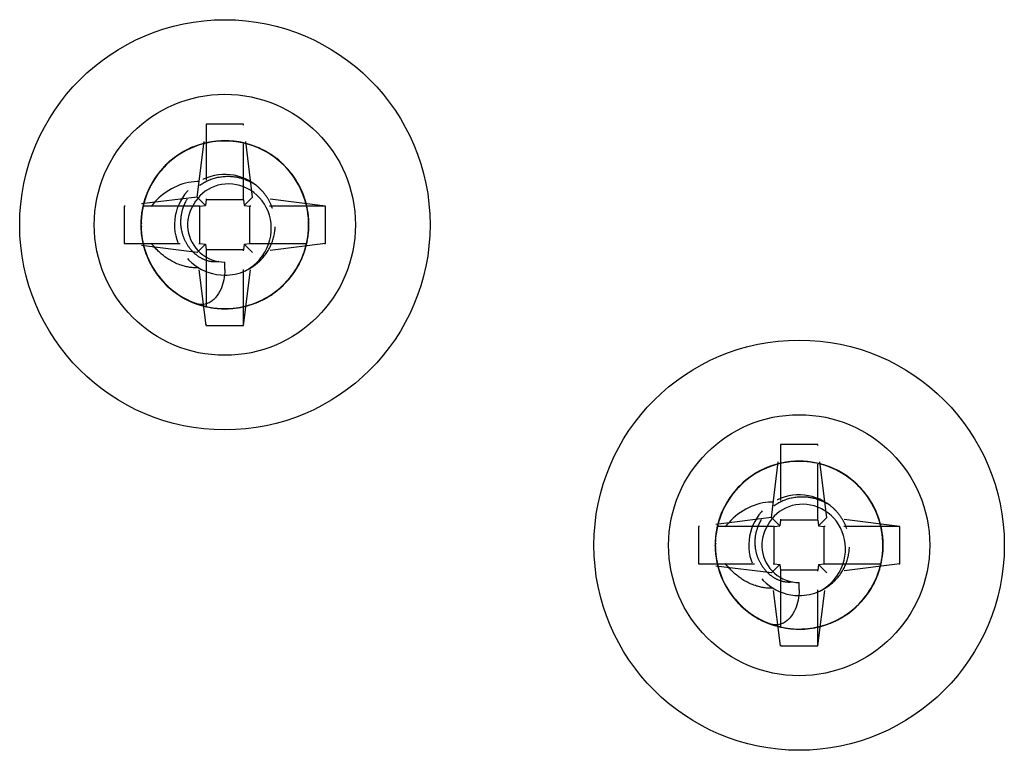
# Model space of a CAD drawing. Header units: millimetres. Extents: x -168 to 186, y -31 to 142.
# Tile 4 of 52: x -168 to -141, y 100 to 120. Entities that reach past the tile are written whole.
import ezdxf

# ---------------------------------------------------------------- set-up
doc = ezdxf.new("R2010")
doc.units = ezdxf.units.MM
doc.header["$LTSCALE"] = 10
doc.linetypes.add('ALLCAD_Strich', pattern=[0.2, 0.15, -0.05])
doc.layers.add('BESCH_KONT_sich_schn_ansi_2d', color=40, linetype='Continuous')

msp = doc.modelspace()

# ---------------------------------------------------------------- linework, layer by layer
at = {"layer": 'BESCH_KONT_sich_schn_ansi_2d', "linetype": 'ALLCAD_Strich', "extrusion": (0, 1, 2.22045e-16)}
for p, q in [((-162.782, 115.083), (-162.538, 117.039)), ((-161.538, 117.039), (-162.538, 117.039)), ((-162.538, 117.039), (-162.538, 115.008)), ((-161.294, 115.083), (-161.538, 117.039)), ((-161.538, 115.008), (-161.538, 117.039)), ((-162.782, 115.083), (-164.738, 114.839)), ((-162.557, 114.858), (-162.782, 115.083)), ((-161.294, 115.083), (-161.519, 114.858)), ((-159.338, 114.839), (-161.294, 115.083)), ((-162.707, 114.839), (-164.738, 114.839)), ((-164.738, 114.839), (-164.738, 113.839)), ((-162.707, 114.839), (-162.557, 114.858)), ((-162.707, 113.839), (-162.707, 114.839)), ((-162.538, 115.008), (-162.557, 114.858)), ((-161.538, 115.008), (-162.538, 115.008)), ((-161.538, 115.008), (-161.519, 114.858)), ((-161.519, 114.858), (-161.369, 114.839)), ((-159.338, 114.839), (-161.369, 114.839)), ((-161.369, 113.839), (-161.369, 114.839)), ((-159.338, 113.839), (-159.338, 114.839)), ((-162.782, 113.595), (-164.738, 113.839)), ((-164.738, 113.839), (-162.707, 113.839)), ((-162.782, 113.595), (-162.557, 113.82)), ((-162.707, 113.839), (-162.557, 113.82)), ((-162.557, 113.82), (-162.538, 113.67)), ((-161.519, 113.82), (-161.538, 113.67)), ((-161.519, 113.82), (-161.369, 113.839)), ((-161.519, 113.82), (-161.294, 113.595)), ((-161.369, 113.839), (-159.338, 113.839)), ((-159.338, 113.839), (-161.294, 113.595)), ((-162.538, 111.639), (-162.782, 113.595)), ((-161.538, 113.67), (-162.538, 113.67)), ((-162.538, 113.67), (-162.538, 111.639)), ((-161.538, 111.639), (-161.538, 113.67)), ((-161.538, 111.639), (-161.294, 113.595)), ((-162.538, 111.639), (-161.538, 111.639)), ((-147.388, 106.492), (-147.144, 108.448)), ((-146.144, 108.448), (-147.144, 108.448)), ((-147.144, 108.448), (-147.144, 106.417)), ((-145.9, 106.492), (-146.144, 108.448)), ((-146.144, 106.417), (-146.144, 108.448)), ((-147.388, 106.492), (-149.344, 106.248)), ((-147.163, 106.267), (-147.388, 106.492)), ((-147.144, 106.417), (-147.163, 106.267)), ((-146.144, 106.417), (-147.144, 106.417)), ((-146.144, 106.417), (-146.125, 106.267)), ((-145.9, 106.492), (-146.125, 106.267)), ((-143.944, 106.248), (-145.9, 106.492)), ((-147.313, 106.248), (-149.344, 106.248)), ((-149.344, 106.248), (-149.344, 105.248)), ((-147.313, 106.248), (-147.163, 106.267)), ((-147.313, 105.248), (-147.313, 106.248)), ((-146.125, 106.267), (-145.975, 106.248)), ((-143.944, 106.248), (-145.975, 106.248)), ((-145.975, 105.248), (-145.975, 106.248)), ((-143.944, 105.248), (-143.944, 106.248)), ((-147.388, 105.004), (-149.344, 105.248)), ((-149.344, 105.248), (-147.313, 105.248)), ((-147.388, 105.004), (-147.163, 105.229)), ((-147.313, 105.248), (-147.163, 105.229)), ((-147.163, 105.229), (-147.144, 105.079)), ((-146.144, 105.079), (-147.144, 105.079)), ((-147.144, 105.079), (-147.144, 103.048)), ((-146.125, 105.229), (-146.144, 105.079)), ((-146.144, 103.048), (-146.144, 105.079)), ((-146.125, 105.229), (-145.975, 105.248)), ((-146.125, 105.229), (-145.9, 105.004)), ((-145.975, 105.248), (-143.944, 105.248)), ((-143.944, 105.248), (-145.9, 105.004)), ((-147.144, 103.048), (-147.388, 105.004)), ((-146.144, 103.048), (-145.9, 105.004)), ((-147.144, 103.048), (-146.144, 103.048))]:
    msp.add_line(p, q, dxfattribs=at)
at = {"layer": 'BESCH_KONT_sich_schn_ansi_2d', "linetype": 'Continuous', "extrusion": (0, 1, 2.22045e-16)}
for p, q in [((-162.038, 113.143), (-162.038, 113.339)), ((-146.644, 104.552), (-146.644, 104.748))]:
    msp.add_line(p, q, dxfattribs=at)
at = {"layer": 'BESCH_KONT_sich_schn_ansi_2d', "linetype": 'Continuous'}
for centre, radius in [((-162.038, 114.339), 5.5), ((-162.038, 114.339), 3.5), ((-146.644, 105.748), 5.5), ((-146.644, 105.748), 3.5)]:
    msp.add_circle(centre, radius, dxfattribs=at)
at = {"layer": 'BESCH_KONT_sich_schn_ansi_2d', "linetype": 'ALLCAD_Strich'}
for centre in [(-162.038, 114.339), (-146.644, 105.748)]:
    msp.add_arc(centre, 1.35, 52.1102, 269.676, dxfattribs=at)
at = {"layer": 'BESCH_KONT_sich_schn_ansi_2d', "linetype": 'Continuous'}
for centre, radius, start, end in [((-162.038, 114.339), 1, 146.3359, 146.3375), ((-162.038, 114.339), 1.35, 269.676, 294.1195), ((-162.038, 114.339), 1.35, 294.1462, 294.1476), ((-146.644, 105.748), 1, 146.3359, 146.3375), ((-146.644, 105.748), 1.35, 269.676, 294.1195), ((-146.644, 105.748), 1.35, 294.1462, 294.1476)]:
    msp.add_arc(centre, radius, start, end, dxfattribs=at)
for points, knots in [([(-163.313, 112.485), (-163.208, 112.411), (-162.941, 112.257), (-162.126, 111.999), (-160.805, 112.215), (-159.711, 113.56), (-159.774, 115.284), (-160.958, 116.543), (-162.679, 116.707), (-164.081, 115.698), (-164.47, 114.015), (-163.79, 112.748), (-163.085, 112.331), (-162.835, 112.236)], [35.5257, 35.5257, 35.5257, 35.5257, 35.695992, 35.935875, 36.655525, 37.375175, 38.094824, 38.814474, 39.534124, 40.253774, 40.973423, 41.693073, 42.04927, 42.04927, 42.04927, 42.04927]), ([(-162.903, 116.419), (-162.941, 116.403), (-163.083, 116.34), (-163.217, 116.262), (-163.31, 116.197)], [14.5312085, 14.5312085, 14.5312085, 14.5312085, 14.5862653, 14.7381025, 14.7381025, 14.7381025, 14.7381025]), ([(-162.542, 116.533), (-162.638, 116.511), (-162.876, 116.442), (-163.098, 116.331), (-163.225, 116.252)], [26.9291902, 26.9291902, 26.9291902, 26.9291902, 27.0601946, 27.2592477, 27.2592477, 27.2592477, 27.2592477]), ([(-161.654, 116.558), (-161.724, 116.571), (-161.971, 116.603), (-162.221, 116.591), (-162.396, 116.561)], [20.2487611, 20.2487611, 20.2487611, 20.2487611, 20.3434634, 20.5813027, 20.5813027, 20.5813027, 20.5813027]), ([(-161.311, 116.469), (-161.424, 116.508), (-161.715, 116.585), (-162.026, 116.598), (-162.214, 116.582), (-162.223, 116.581)], [32.6573003, 32.6573003, 32.6573003, 32.6573003, 32.8173927, 33.057276, 33.0694064, 33.0694064, 33.0694064, 33.0694064]), ([(-160.867, 116.264), (-160.89, 116.278), (-161.039, 116.365), (-161.197, 116.433), (-161.335, 116.477)], [13.5899487, 13.5899487, 13.5899487, 13.5899487, 13.6267323, 13.8203891, 13.8203891, 13.8203891, 13.8203891]), ([(-160.345, 115.821), (-160.468, 115.963), (-160.713, 116.186), (-161.001, 116.344), (-161.131, 116.399)], [25.8507029, 25.8507029, 25.8507029, 25.8507029, 26.1006615, 26.2896256, 26.2896256, 26.2896256, 26.2896256]), ([(-163.075, 116.335), (-163.283, 116.229), (-163.574, 116.019), (-163.801, 115.745), (-163.871, 115.646)], [33.465274, 33.465274, 33.465274, 33.465274, 33.7769257, 33.9392698, 33.9392698, 33.9392698, 33.9392698]), ([(-160.064, 115.426), (-160.075, 115.446), (-160.169, 115.611), (-160.285, 115.762), (-160.4, 115.882)], [19.3528524, 19.3528524, 19.3528524, 19.3528524, 19.3839304, 19.605993, 19.605993, 19.605993, 19.605993]), ([(-163.888, 115.624), (-163.893, 115.617), (-163.961, 115.517), (-164.022, 115.411), (-164.07, 115.308)], [8.818235, 8.818235, 8.818235, 8.818235, 8.8290672, 8.9801361, 8.9801361, 8.9801361, 8.9801361]), ([(-163.717, 115.841), (-163.738, 115.818), (-163.843, 115.696), (-163.933, 115.562), (-163.996, 115.449)], [21.2613214, 21.2613214, 21.2613214, 21.2613214, 21.3029964, 21.4759355, 21.4759355, 21.4759355, 21.4759355]), ([(-159.842, 114.83), (-159.877, 114.994), (-160.003, 115.371), (-160.231, 115.7), (-160.388, 115.867)], [31.6345191, 31.6345191, 31.6345191, 31.6345191, 31.8578597, 32.1633742, 32.1633742, 32.1633742, 32.1633742]), ([(-164.015, 115.414), (-164.104, 115.254), (-164.231, 114.94), (-164.279, 114.606), (-164.285, 114.452)], [27.7757527, 27.7757527, 27.7757527, 27.7757527, 28.0197276, 28.224663, 28.224663, 28.224663, 28.224663]), ([(-161.486, 113.107), (-161.444, 113.13), (-161.403, 113.154), (-161.364, 113.181), (-161.105, 113.357), (-160.91, 113.63), (-160.832, 113.934), (-160.758, 114.224), (-160.791, 114.539), (-160.927, 114.803), (-161.056, 115.054), (-161.278, 115.257), (-161.538, 115.359), (-161.786, 115.456), (-162.07, 115.461), (-162.317, 115.37), (-162.55, 115.284), (-162.753, 115.112), (-162.87, 114.893)], [0.0000032, 0.0000032, 0.0000032, 0.0000032, 0.0147714, 0.0147714, 0.0147714, 0.1127715, 0.1127715, 0.1127715, 0.2061681, 0.2061681, 0.2061681, 0.2949299, 0.2949299, 0.2949299, 0.3790925, 0.3790925, 0.3790925, 0.4585143, 0.4585143, 0.4585143, 0.4585143]), ([(-164.232, 114.852), (-164.244, 114.803), (-164.279, 114.628), (-164.291, 114.449), (-164.289, 114.321)], [15.4781193, 15.4781193, 15.4781193, 15.4781193, 15.5457983, 15.7165487, 15.7165487, 15.7165487, 15.7165487]), ([(-162.87, 114.893), (-163.003, 114.694), (-163.061, 114.444), (-163.029, 114.207), (-162.998, 113.969), (-162.876, 113.744), (-162.696, 113.586), (-162.516, 113.429), (-162.277, 113.339), (-162.038, 113.339)], [40.253192, 40.253192, 40.253192, 40.253192, 40.973423, 40.973423, 40.973423, 41.693073, 41.693073, 41.693073, 42.411501, 42.411501, 42.411501, 42.411501]), ([(-159.873, 113.729), (-159.814, 113.934), (-159.758, 114.314), (-159.808, 114.694), (-159.848, 114.858)], [24.8576202, 24.8576202, 24.8576202, 24.8576202, 25.1411285, 25.3661911, 25.3661911, 25.3661911, 25.3661911]), ([(-164.288, 114.378), (-164.292, 114.23), (-164.266, 113.867), (-164.146, 113.52), (-164.047, 113.328)], [34.5393219, 34.5393219, 34.5393219, 34.5393219, 34.7364587, 35.0245473, 35.0245473, 35.0245473, 35.0245473]), ([(-164.224, 113.792), (-164.219, 113.773), (-164.173, 113.598), (-164.104, 113.43), (-164.028, 113.288)], [22.2363323, 22.2363323, 22.2363323, 22.2363323, 22.2625295, 22.4779536, 22.4779536, 22.4779536, 22.4779536]), ([(-160.059, 113.261), (-160.033, 113.31), (-159.946, 113.482), (-159.885, 113.666), (-159.853, 113.799)], [18.3502931, 18.3502931, 18.3502931, 18.3502931, 18.4243974, 18.608074, 18.608074, 18.608074, 18.608074]), ([(-160.465, 112.731), (-160.314, 112.876), (-160.11, 113.136), (-159.973, 113.434), (-159.932, 113.544)], [30.6186625, 30.6186625, 30.6186625, 30.6186625, 30.8983267, 31.0557469, 31.0557469, 31.0557469, 31.0557469]), ([(-164.062, 113.357), (-163.98, 113.185), (-163.795, 112.895), (-163.546, 112.659), (-163.426, 112.567)], [28.7249709, 28.7249709, 28.7249709, 28.7249709, 28.9792606, 29.1816055, 29.1816055, 29.1816055, 29.1816055]), ([(-162.038, 113.143), (-162.038, 112.949), (-162.076, 112.77), (-162.141, 112.619), (-162.178, 112.536), (-162.225, 112.456), (-162.285, 112.388), (-162.302, 112.369), (-162.319, 112.352), (-162.338, 112.335), (-162.366, 112.31), (-162.396, 112.287), (-162.428, 112.268), (-162.47, 112.244), (-162.515, 112.225), (-162.562, 112.214), (-162.621, 112.201), (-162.681, 112.199), (-162.742, 112.209), (-162.76, 112.213), (-162.778, 112.217), (-162.796, 112.222), (-162.804, 112.224), (-162.812, 112.227), (-162.819, 112.229), (-162.825, 112.231), (-162.83, 112.233), (-162.836, 112.235)], [-0.1461239, -0.1461239, -0.1461239, -0.1461239, -0.0932819, -0.0932819, -0.0932819, -0.0640244, -0.0640244, -0.0640244, -0.0559627, -0.0559627, -0.0559627, -0.043989, -0.043989, -0.043989, -0.0286849, -0.0286849, -0.0286849, -0.0098729, -0.0098729, -0.0098729, -0.0041715, -0.0041715, -0.0041715, -0.0017551, -0.0017551, -0.0017551, 0, 0, 0, 0]), ([(-163.674, 112.79), (-163.654, 112.768), (-163.529, 112.641), (-163.388, 112.53), (-163.262, 112.45)], [16.4655361, 16.4655361, 16.4655361, 16.4655361, 16.5053313, 16.7044117, 16.7044117, 16.7044117, 16.7044117]), ([(-161.102, 112.292), (-160.971, 112.351), (-160.73, 112.488), (-160.522, 112.67), (-160.429, 112.765)], [23.9902909, 23.9902909, 23.9902909, 23.9902909, 24.1815955, 24.3591186, 24.3591186, 24.3591186, 24.3591186]), ([(-162.874, 112.247), (-162.846, 112.236), (-162.65, 112.161), (-162.435, 112.115), (-162.249, 112.099), (-162.241, 112.098)], [23.1813588, 23.1813588, 23.1813588, 23.1813588, 23.2220625, 23.4619457, 23.4716014, 23.4716014, 23.4716014, 23.4716014]), ([(-162.303, 112.105), (-162.145, 112.085), (-161.805, 112.078), (-161.457, 112.156), (-161.273, 112.223), (-161.259, 112.228)], [29.726731, 29.726731, 29.726731, 29.726731, 29.9387936, 30.1786769, 30.1990534, 30.1990534, 30.1990534, 30.1990534]), ([(-161.683, 112.115), (-161.662, 112.118), (-161.481, 112.149), (-161.305, 112.204), (-161.155, 112.269)], [17.4369076, 17.4369076, 17.4369076, 17.4369076, 17.4648644, 17.682142, 17.682142, 17.682142, 17.682142]), ([(-147.919, 103.894), (-147.814, 103.82), (-147.547, 103.666), (-146.732, 103.408), (-145.411, 103.624), (-144.317, 104.969), (-144.38, 106.693), (-145.564, 107.952), (-147.285, 108.116), (-148.687, 107.107), (-149.076, 105.424), (-148.396, 104.157), (-147.691, 103.74), (-147.441, 103.645)], [35.5257, 35.5257, 35.5257, 35.5257, 35.695992, 35.935875, 36.655525, 37.375175, 38.094824, 38.814474, 39.534124, 40.253774, 40.973423, 41.693073, 42.04927, 42.04927, 42.04927, 42.04927]), ([(-146.26, 107.967), (-146.33, 107.98), (-146.577, 108.012), (-146.827, 108), (-147.002, 107.97)], [20.2487611, 20.2487611, 20.2487611, 20.2487611, 20.3434634, 20.5813027, 20.5813027, 20.5813027, 20.5813027]), ([(-145.917, 107.878), (-146.03, 107.917), (-146.321, 107.994), (-146.632, 108.007), (-146.82, 107.991), (-146.829, 107.99)], [32.6573003, 32.6573003, 32.6573003, 32.6573003, 32.8173927, 33.057276, 33.0694064, 33.0694064, 33.0694064, 33.0694064]), ([(-147.681, 107.744), (-147.889, 107.638), (-148.18, 107.428), (-148.407, 107.154), (-148.477, 107.055)], [33.465274, 33.465274, 33.465274, 33.465274, 33.7769257, 33.9392698, 33.9392698, 33.9392698, 33.9392698]), ([(-147.509, 107.828), (-147.547, 107.812), (-147.689, 107.749), (-147.823, 107.671), (-147.916, 107.606)], [14.5312085, 14.5312085, 14.5312085, 14.5312085, 14.5862653, 14.7381025, 14.7381025, 14.7381025, 14.7381025]), ([(-147.148, 107.942), (-147.244, 107.92), (-147.482, 107.851), (-147.704, 107.74), (-147.831, 107.661)], [26.9291902, 26.9291902, 26.9291902, 26.9291902, 27.0601946, 27.2592477, 27.2592477, 27.2592477, 27.2592477]), ([(-145.473, 107.673), (-145.496, 107.687), (-145.645, 107.774), (-145.803, 107.842), (-145.941, 107.886)], [13.5899487, 13.5899487, 13.5899487, 13.5899487, 13.6267323, 13.8203891, 13.8203891, 13.8203891, 13.8203891]), ([(-144.951, 107.23), (-145.074, 107.372), (-145.319, 107.595), (-145.607, 107.753), (-145.737, 107.808)], [25.8507029, 25.8507029, 25.8507029, 25.8507029, 26.1006615, 26.2896256, 26.2896256, 26.2896256, 26.2896256]), ([(-148.323, 107.25), (-148.344, 107.227), (-148.449, 107.105), (-148.539, 106.971), (-148.602, 106.858)], [21.2613214, 21.2613214, 21.2613214, 21.2613214, 21.3029964, 21.4759355, 21.4759355, 21.4759355, 21.4759355]), ([(-144.67, 106.835), (-144.681, 106.855), (-144.775, 107.02), (-144.891, 107.171), (-145.006, 107.291)], [19.3528524, 19.3528524, 19.3528524, 19.3528524, 19.3839304, 19.605993, 19.605993, 19.605993, 19.605993]), ([(-144.448, 106.239), (-144.483, 106.403), (-144.609, 106.78), (-144.837, 107.109), (-144.994, 107.276)], [31.6345191, 31.6345191, 31.6345191, 31.6345191, 31.8578597, 32.1633742, 32.1633742, 32.1633742, 32.1633742]), ([(-148.494, 107.033), (-148.499, 107.026), (-148.567, 106.926), (-148.628, 106.82), (-148.676, 106.717)], [8.818235, 8.818235, 8.818235, 8.818235, 8.8290672, 8.9801361, 8.9801361, 8.9801361, 8.9801361]), ([(-148.621, 106.823), (-148.71, 106.663), (-148.837, 106.349), (-148.885, 106.015), (-148.891, 105.861)], [27.7757527, 27.7757527, 27.7757527, 27.7757527, 28.0197276, 28.224663, 28.224663, 28.224663, 28.224663]), ([(-146.092, 104.516), (-146.05, 104.539), (-146.009, 104.563), (-145.97, 104.59), (-145.711, 104.766), (-145.516, 105.039), (-145.438, 105.343), (-145.364, 105.633), (-145.397, 105.948), (-145.533, 106.212), (-145.662, 106.463), (-145.884, 106.666), (-146.144, 106.768), (-146.392, 106.865), (-146.676, 106.87), (-146.923, 106.779), (-147.156, 106.693), (-147.359, 106.521), (-147.476, 106.302)], [0.0000032, 0.0000032, 0.0000032, 0.0000032, 0.0147714, 0.0147714, 0.0147714, 0.1127715, 0.1127715, 0.1127715, 0.2061681, 0.2061681, 0.2061681, 0.2949299, 0.2949299, 0.2949299, 0.3790925, 0.3790925, 0.3790925, 0.4585143, 0.4585143, 0.4585143, 0.4585143]), ([(-148.838, 106.261), (-148.85, 106.212), (-148.885, 106.037), (-148.897, 105.858), (-148.895, 105.73)], [15.4781193, 15.4781193, 15.4781193, 15.4781193, 15.5457983, 15.7165487, 15.7165487, 15.7165487, 15.7165487]), ([(-147.476, 106.302), (-147.609, 106.103), (-147.667, 105.853), (-147.635, 105.616), (-147.604, 105.378), (-147.482, 105.153), (-147.302, 104.995), (-147.122, 104.838), (-146.883, 104.748), (-146.644, 104.748)], [40.253192, 40.253192, 40.253192, 40.253192, 40.973423, 40.973423, 40.973423, 41.693073, 41.693073, 41.693073, 42.411501, 42.411501, 42.411501, 42.411501]), ([(-144.479, 105.138), (-144.42, 105.343), (-144.364, 105.723), (-144.414, 106.103), (-144.454, 106.267)], [24.8576202, 24.8576202, 24.8576202, 24.8576202, 25.1411285, 25.3661911, 25.3661911, 25.3661911, 25.3661911]), ([(-148.894, 105.787), (-148.898, 105.639), (-148.872, 105.276), (-148.752, 104.929), (-148.653, 104.737)], [34.5393219, 34.5393219, 34.5393219, 34.5393219, 34.7364587, 35.0245473, 35.0245473, 35.0245473, 35.0245473]), ([(-148.83, 105.201), (-148.825, 105.182), (-148.779, 105.007), (-148.71, 104.839), (-148.634, 104.697)], [22.2363323, 22.2363323, 22.2363323, 22.2363323, 22.2625295, 22.4779536, 22.4779536, 22.4779536, 22.4779536]), ([(-144.665, 104.67), (-144.639, 104.719), (-144.552, 104.891), (-144.491, 105.075), (-144.459, 105.208)], [18.3502931, 18.3502931, 18.3502931, 18.3502931, 18.4243974, 18.608074, 18.608074, 18.608074, 18.608074]), ([(-145.071, 104.14), (-144.92, 104.285), (-144.716, 104.545), (-144.579, 104.843), (-144.538, 104.953)], [30.6186625, 30.6186625, 30.6186625, 30.6186625, 30.8983267, 31.0557469, 31.0557469, 31.0557469, 31.0557469]), ([(-148.668, 104.766), (-148.586, 104.594), (-148.401, 104.304), (-148.152, 104.068), (-148.032, 103.976)], [28.7249709, 28.7249709, 28.7249709, 28.7249709, 28.9792606, 29.1816055, 29.1816055, 29.1816055, 29.1816055]), ([(-146.644, 104.552), (-146.644, 104.358), (-146.682, 104.179), (-146.747, 104.028), (-146.784, 103.945), (-146.831, 103.865), (-146.891, 103.797), (-146.908, 103.778), (-146.925, 103.761), (-146.944, 103.744), (-146.972, 103.719), (-147.002, 103.696), (-147.034, 103.677), (-147.076, 103.653), (-147.121, 103.634), (-147.168, 103.623), (-147.227, 103.61), (-147.287, 103.608), (-147.348, 103.618), (-147.366, 103.622), (-147.384, 103.626), (-147.402, 103.631), (-147.41, 103.633), (-147.418, 103.636), (-147.425, 103.638), (-147.431, 103.64), (-147.436, 103.642), (-147.442, 103.644)], [-0.1461239, -0.1461239, -0.1461239, -0.1461239, -0.0932819, -0.0932819, -0.0932819, -0.0640244, -0.0640244, -0.0640244, -0.0559627, -0.0559627, -0.0559627, -0.043989, -0.043989, -0.043989, -0.0286849, -0.0286849, -0.0286849, -0.0098729, -0.0098729, -0.0098729, -0.0041715, -0.0041715, -0.0041715, -0.0017551, -0.0017551, -0.0017551, 0, 0, 0, 0]), ([(-148.28, 104.199), (-148.26, 104.177), (-148.135, 104.05), (-147.994, 103.939), (-147.868, 103.859)], [16.4655361, 16.4655361, 16.4655361, 16.4655361, 16.5053313, 16.7044117, 16.7044117, 16.7044117, 16.7044117]), ([(-145.708, 103.701), (-145.577, 103.76), (-145.336, 103.897), (-145.128, 104.079), (-145.035, 104.174)], [23.9902909, 23.9902909, 23.9902909, 23.9902909, 24.1815955, 24.3591186, 24.3591186, 24.3591186, 24.3591186]), ([(-147.48, 103.656), (-147.452, 103.645), (-147.256, 103.57), (-147.041, 103.524), (-146.855, 103.508), (-146.847, 103.507)], [23.1813588, 23.1813588, 23.1813588, 23.1813588, 23.2220625, 23.4619457, 23.4716014, 23.4716014, 23.4716014, 23.4716014]), ([(-146.909, 103.514), (-146.751, 103.494), (-146.411, 103.487), (-146.063, 103.565), (-145.879, 103.632), (-145.865, 103.637)], [29.726731, 29.726731, 29.726731, 29.726731, 29.9387936, 30.1786769, 30.1990534, 30.1990534, 30.1990534, 30.1990534]), ([(-146.289, 103.524), (-146.268, 103.527), (-146.087, 103.558), (-145.911, 103.613), (-145.761, 103.678)], [17.4369076, 17.4369076, 17.4369076, 17.4369076, 17.4648644, 17.682142, 17.682142, 17.682142, 17.682142])]:
    msp.add_open_spline(points, degree=3, knots=knots, dxfattribs=at)
at = {"layer": 'BESCH_KONT_sich_schn_ansi_2d', "linetype": 'ALLCAD_Strich'}
for points in [[(-162.429, 116.555), (-163.009, 116.448), (-163.549, 116.109), (-163.888, 115.624)], [(-162.223, 116.581), (-162.519, 116.555), (-162.811, 116.47), (-163.075, 116.335)], [(-161.335, 116.477), (-161.842, 116.639), (-162.411, 116.621), (-162.903, 116.419)], [(-161.131, 116.399), (-161.571, 116.588), (-162.074, 116.636), (-162.542, 116.533)], [(-160.4, 115.882), (-160.734, 116.23), (-161.181, 116.473), (-161.654, 116.558)], [(-160.388, 115.867), (-160.641, 116.136), (-160.962, 116.346), (-161.311, 116.469)], [(-159.86, 114.905), (-160.01, 115.462), (-160.378, 115.964), (-160.867, 116.264)], [(-163.871, 115.646), (-164.128, 115.277), (-164.276, 114.827), (-164.288, 114.378)], [(-159.848, 114.858), (-159.936, 115.211), (-160.108, 115.545), (-160.345, 115.821)], [(-163.996, 115.449), (-164.273, 114.95), (-164.36, 114.343), (-164.224, 113.792)], [(-161.208, 115.404), (-161.209, 115.404), (-161.209, 115.404), (-161.209, 115.404)], [(-159.853, 113.799), (-159.724, 114.342), (-159.797, 114.938), (-160.064, 115.426)], [(-159.932, 113.544), (-159.783, 113.951), (-159.752, 114.405), (-159.842, 114.83)], [(-164.285, 114.452), (-164.3, 114.078), (-164.223, 113.697), (-164.062, 113.357)], [(-164.289, 114.321), (-164.279, 113.76), (-164.057, 113.198), (-163.674, 112.79)], [(-160.429, 112.765), (-160.171, 113.035), (-159.978, 113.37), (-159.873, 113.729)], [(-164.047, 113.328), (-163.876, 112.994), (-163.621, 112.7), (-163.313, 112.485)], [(-164.028, 113.288), (-163.778, 112.825), (-163.363, 112.445), (-162.874, 112.247)], [(-161.259, 112.228), (-160.964, 112.339), (-160.692, 112.512), (-160.465, 112.731)], [(-163.426, 112.567), (-163.102, 112.318), (-162.708, 112.157), (-162.303, 112.105)], [(-163.262, 112.45), (-162.8, 112.156), (-162.225, 112.03), (-161.683, 112.115)], [(-162.241, 112.098), (-161.853, 112.066), (-161.456, 112.133), (-161.102, 112.292)], [(-147.035, 107.964), (-147.615, 107.857), (-148.155, 107.518), (-148.494, 107.033)], [(-146.829, 107.99), (-147.125, 107.964), (-147.417, 107.879), (-147.681, 107.744)], [(-145.941, 107.886), (-146.448, 108.048), (-147.017, 108.03), (-147.509, 107.828)], [(-145.737, 107.808), (-146.177, 107.997), (-146.68, 108.045), (-147.148, 107.942)], [(-145.006, 107.291), (-145.34, 107.639), (-145.787, 107.882), (-146.26, 107.967)], [(-144.994, 107.276), (-145.247, 107.545), (-145.568, 107.755), (-145.917, 107.878)], [(-144.466, 106.314), (-144.616, 106.871), (-144.984, 107.373), (-145.473, 107.673)], [(-144.454, 106.267), (-144.542, 106.62), (-144.714, 106.954), (-144.951, 107.23)], [(-148.477, 107.055), (-148.734, 106.686), (-148.882, 106.236), (-148.894, 105.787)], [(-148.602, 106.858), (-148.879, 106.359), (-148.966, 105.752), (-148.83, 105.201)], [(-145.814, 106.813), (-145.815, 106.813), (-145.815, 106.813), (-145.815, 106.813)], [(-144.459, 105.208), (-144.33, 105.751), (-144.403, 106.347), (-144.67, 106.835)], [(-144.538, 104.953), (-144.389, 105.36), (-144.358, 105.814), (-144.448, 106.239)], [(-148.891, 105.861), (-148.906, 105.487), (-148.829, 105.106), (-148.668, 104.766)], [(-148.895, 105.73), (-148.885, 105.169), (-148.663, 104.607), (-148.28, 104.199)], [(-145.035, 104.174), (-144.777, 104.444), (-144.584, 104.779), (-144.479, 105.138)], [(-148.653, 104.737), (-148.482, 104.403), (-148.227, 104.109), (-147.919, 103.894)], [(-148.634, 104.697), (-148.384, 104.234), (-147.969, 103.854), (-147.48, 103.656)], [(-145.865, 103.637), (-145.57, 103.748), (-145.298, 103.921), (-145.071, 104.14)], [(-148.032, 103.976), (-147.708, 103.727), (-147.314, 103.566), (-146.909, 103.514)], [(-147.868, 103.859), (-147.406, 103.565), (-146.831, 103.439), (-146.289, 103.524)], [(-146.847, 103.507), (-146.459, 103.475), (-146.062, 103.542), (-145.708, 103.701)]]:
    msp.add_open_spline(points, degree=3, dxfattribs=at)
for points, knots in [([(-162.396, 116.561), (-162.752, 116.5), (-163.237, 116.295), (-163.618, 115.951), (-163.717, 115.841)], [20.5813027, 20.5813027, 20.5813027, 20.5813027, 21.0631132, 21.2613214, 21.2613214, 21.2613214, 21.2613214]), ([(-160.421, 115.905), (-160.472, 115.957), (-160.918, 116.377), (-161.564, 116.611), (-162.129, 116.59), (-162.157, 116.588)], [7.0529725, 7.0529725, 7.0529725, 7.0529725, 7.1498844, 7.8695342, 7.9062581, 7.9062581, 7.9062581, 7.9062581]), ([(-163.31, 116.197), (-163.365, 116.159), (-163.807, 115.822), (-164.119, 115.326), (-164.232, 114.852)], [14.7381025, 14.7381025, 14.7381025, 14.7381025, 14.8261486, 15.4781193, 15.4781193, 15.4781193, 15.4781193]), ([(-163.225, 116.252), (-163.251, 116.235), (-163.575, 116.022), (-163.843, 115.726), (-164.015, 115.414)], [27.2592477, 27.2592477, 27.2592477, 27.2592477, 27.3000778, 27.7757527, 27.7757527, 27.7757527, 27.7757527]), ([(-164.005, 113.246), (-163.777, 112.839), (-163.008, 112.114), (-161.364, 111.98), (-159.975, 113.009), (-159.632, 114.607), (-160.082, 115.538), (-160.388, 115.869)], [3.648907, 3.648907, 3.648907, 3.648907, 4.271285, 4.990935, 5.710585, 6.430235, 7.031341, 7.031341, 7.031341, 7.031341]), ([(-162.916, 113.637), (-162.983, 113.71), (-163.04, 113.791), (-163.131, 113.965), (-163.165, 114.057), (-163.223, 114.308), (-163.227, 114.47), (-163.184, 114.706), (-163.162, 114.783), (-163.072, 115.009), (-162.981, 115.147), (-162.754, 115.379), (-162.62, 115.47), (-162.311, 115.604), (-162.137, 115.64), (-161.832, 115.64), (-161.704, 115.621), (-161.448, 115.543), (-161.323, 115.483), (-161.209, 115.404)], [0.0000012, 0.0000012, 0.0000012, 0.0000012, 0.0306022, 0.0306022, 0.0606487, 0.0606487, 0.1101675, 0.1101675, 0.134601, 0.134601, 0.1848509, 0.1848509, 0.234212, 0.234212, 0.288041, 0.288041, 0.3274494, 0.3274494, 0.3696756, 0.3696756, 0.3696756, 0.3696756]), ([(-162.734, 115.496), (-162.751, 115.496), (-162.768, 115.497), (-162.785, 115.496), (-163.188, 115.493), (-163.628, 115.275), (-163.924, 114.942), (-164.081, 114.766), (-164.202, 114.561), (-164.287, 114.339)], [-0.2111389, -0.2111389, -0.2111389, -0.2111389, -0.2054491, -0.2054491, -0.2054491, -0.0711626, -0.0711626, -0.0711626, 0, 0, 0, 0]), ([(-161.486, 113.107), (-161.42, 113.137), (-161.356, 113.172), (-161.22, 113.261), (-161.149, 113.319), (-160.955, 113.513), (-160.852, 113.668), (-160.718, 114.004), (-160.686, 114.18), (-160.689, 114.447), (-160.699, 114.536), (-160.741, 114.729), (-160.776, 114.831), (-160.869, 115.021), (-160.924, 115.109), (-161.054, 115.269), (-161.127, 115.341), (-161.208, 115.404)], [-0.2860791, -0.2860791, -0.2860791, -0.2860791, -0.2637225, -0.2637225, -0.2357601, -0.2357601, -0.1790217, -0.1790217, -0.1243413, -0.1243413, -0.0967711, -0.0967711, -0.063477, -0.063477, -0.0316935, -0.0316935, -0.0000011, -0.0000011, -0.0000011, -0.0000011]), ([(-164.07, 115.308), (-164.176, 115.084), (-164.344, 114.489), (-164.257, 113.784), (-164.071, 113.372), (-164.029, 113.291)], [8.9801361, 8.9801361, 8.9801361, 8.9801361, 9.3088337, 9.7886002, 9.9096192, 9.9096192, 9.9096192, 9.9096192]), ([(-160.368, 112.83), (-160.071, 113.162), (-159.795, 113.755), (-159.778, 114.392), (-159.798, 114.576), (-159.798, 114.581)], [11.8315939, 11.8315939, 11.8315939, 11.8315939, 12.427316, 12.6671993, 12.6742386, 12.6742386, 12.6742386, 12.6742386]), ([(-162.735, 113.183), (-162.896, 113.178), (-163.058, 113.203), (-163.42, 113.324), (-163.579, 113.429), (-163.816, 113.615), (-163.931, 113.736), (-164.136, 114.013), (-164.223, 114.171), (-164.288, 114.339)], [-0.1747331, -0.1747331, -0.1747331, -0.1747331, -0.1446211, -0.1446211, -0.1034633, -0.1034633, -0.0538942, -0.0538942, -0.0000171, -0.0000171, -0.0000171, -0.0000171]), ([(-164.287, 114.339), (-164.287, 114.031), (-164.219, 113.695), (-164.08, 113.391), (-164.068, 113.366)], [3.1417494, 3.1417494, 3.1417494, 3.1417494, 3.5516356, 3.5888693, 3.5888693, 3.5888693, 3.5888693]), ([(-162.204, 113.353), (-162.25, 113.344), (-162.302, 113.34), (-162.422, 113.351), (-162.487, 113.365), (-162.624, 113.415), (-162.694, 113.452), (-162.816, 113.539), (-162.868, 113.585), (-162.916, 113.637)], [0.00012085, 0.00012085, 0.00012085, 0.00012085, 0.02309695, 0.02309695, 0.0468664, 0.0468664, 0.07233695, 0.07233695, 0.09393719, 0.09393719, 0.09393719, 0.09393719]), ([(-164.026, 113.284), (-163.901, 113.048), (-163.674, 112.755), (-163.387, 112.533), (-163.307, 112.479)], [9.9129701, 9.9129701, 9.9129701, 9.9129701, 10.2683667, 10.3965427, 10.3965427, 10.3965427, 10.3965427]), ([(-161.155, 112.269), (-161.14, 112.276), (-160.682, 112.481), (-160.292, 112.839), (-160.059, 113.261)], [17.682142, 17.682142, 17.682142, 17.682142, 17.7047476, 18.3502931, 18.3502931, 18.3502931, 18.3502931]), ([(-163.255, 112.446), (-162.747, 112.124), (-161.916, 111.973), (-161.005, 112.318), (-160.689, 112.527), (-160.542, 112.657), (-160.529, 112.668)], [10.423941, 10.423941, 10.423941, 10.423941, 11.2279, 11.467783, 11.707666, 11.729558, 11.729558, 11.729558, 11.729558]), ([(-147.002, 107.97), (-147.358, 107.909), (-147.843, 107.704), (-148.224, 107.36), (-148.323, 107.25)], [20.5813027, 20.5813027, 20.5813027, 20.5813027, 21.0631132, 21.2613214, 21.2613214, 21.2613214, 21.2613214]), ([(-145.027, 107.314), (-145.078, 107.366), (-145.524, 107.786), (-146.17, 108.02), (-146.735, 107.999), (-146.763, 107.997)], [7.0529725, 7.0529725, 7.0529725, 7.0529725, 7.1498844, 7.8695342, 7.9062581, 7.9062581, 7.9062581, 7.9062581]), ([(-147.916, 107.606), (-147.971, 107.568), (-148.413, 107.231), (-148.725, 106.735), (-148.838, 106.261)], [14.7381025, 14.7381025, 14.7381025, 14.7381025, 14.8261486, 15.4781193, 15.4781193, 15.4781193, 15.4781193]), ([(-147.831, 107.661), (-147.857, 107.644), (-148.181, 107.431), (-148.449, 107.135), (-148.621, 106.823)], [27.2592477, 27.2592477, 27.2592477, 27.2592477, 27.3000778, 27.7757527, 27.7757527, 27.7757527, 27.7757527]), ([(-148.611, 104.655), (-148.383, 104.248), (-147.614, 103.523), (-145.97, 103.389), (-144.581, 104.418), (-144.238, 106.016), (-144.688, 106.947), (-144.994, 107.278)], [3.648907, 3.648907, 3.648907, 3.648907, 4.271285, 4.990935, 5.710585, 6.430235, 7.031341, 7.031341, 7.031341, 7.031341]), ([(-147.34, 106.905), (-147.357, 106.905), (-147.374, 106.906), (-147.391, 106.905), (-147.794, 106.902), (-148.234, 106.684), (-148.53, 106.351), (-148.687, 106.175), (-148.808, 105.97), (-148.893, 105.748)], [-0.2111389, -0.2111389, -0.2111389, -0.2111389, -0.2054491, -0.2054491, -0.2054491, -0.0711626, -0.0711626, -0.0711626, 0, 0, 0, 0]), ([(-147.522, 105.046), (-147.589, 105.119), (-147.646, 105.2), (-147.737, 105.374), (-147.771, 105.466), (-147.829, 105.717), (-147.833, 105.879), (-147.79, 106.115), (-147.768, 106.192), (-147.678, 106.418), (-147.587, 106.556), (-147.36, 106.788), (-147.226, 106.879), (-146.917, 107.013), (-146.743, 107.049), (-146.438, 107.049), (-146.31, 107.03), (-146.054, 106.952), (-145.929, 106.892), (-145.815, 106.813)], [0.0000012, 0.0000012, 0.0000012, 0.0000012, 0.0306022, 0.0306022, 0.0606487, 0.0606487, 0.1101675, 0.1101675, 0.134601, 0.134601, 0.1848509, 0.1848509, 0.234212, 0.234212, 0.288041, 0.288041, 0.3274494, 0.3274494, 0.3696756, 0.3696756, 0.3696756, 0.3696756]), ([(-148.676, 106.717), (-148.782, 106.493), (-148.95, 105.898), (-148.863, 105.193), (-148.677, 104.781), (-148.635, 104.7)], [8.9801361, 8.9801361, 8.9801361, 8.9801361, 9.3088337, 9.7886002, 9.9096192, 9.9096192, 9.9096192, 9.9096192]), ([(-146.092, 104.516), (-146.026, 104.546), (-145.962, 104.581), (-145.826, 104.67), (-145.755, 104.728), (-145.561, 104.922), (-145.458, 105.077), (-145.324, 105.413), (-145.292, 105.589), (-145.295, 105.856), (-145.305, 105.945), (-145.347, 106.138), (-145.382, 106.24), (-145.475, 106.43), (-145.53, 106.518), (-145.66, 106.678), (-145.733, 106.75), (-145.814, 106.813)], [-0.2860791, -0.2860791, -0.2860791, -0.2860791, -0.2637225, -0.2637225, -0.2357601, -0.2357601, -0.1790217, -0.1790217, -0.1243413, -0.1243413, -0.0967711, -0.0967711, -0.063477, -0.063477, -0.0316935, -0.0316935, -0.0000011, -0.0000011, -0.0000011, -0.0000011]), ([(-144.974, 104.239), (-144.677, 104.571), (-144.401, 105.164), (-144.384, 105.801), (-144.404, 105.985), (-144.404, 105.99)], [11.8315939, 11.8315939, 11.8315939, 11.8315939, 12.427316, 12.6671993, 12.6742386, 12.6742386, 12.6742386, 12.6742386]), ([(-147.341, 104.592), (-147.502, 104.587), (-147.664, 104.612), (-148.026, 104.733), (-148.185, 104.838), (-148.422, 105.024), (-148.537, 105.145), (-148.742, 105.422), (-148.829, 105.58), (-148.894, 105.748)], [-0.1747331, -0.1747331, -0.1747331, -0.1747331, -0.1446211, -0.1446211, -0.1034633, -0.1034633, -0.0538942, -0.0538942, -0.0000171, -0.0000171, -0.0000171, -0.0000171]), ([(-148.893, 105.748), (-148.893, 105.44), (-148.825, 105.104), (-148.686, 104.8), (-148.674, 104.775)], [3.1417494, 3.1417494, 3.1417494, 3.1417494, 3.5516356, 3.5888693, 3.5888693, 3.5888693, 3.5888693]), ([(-146.81, 104.762), (-146.856, 104.753), (-146.908, 104.749), (-147.028, 104.76), (-147.093, 104.774), (-147.23, 104.824), (-147.3, 104.861), (-147.422, 104.948), (-147.474, 104.994), (-147.522, 105.046)], [0.00012085, 0.00012085, 0.00012085, 0.00012085, 0.02309695, 0.02309695, 0.0468664, 0.0468664, 0.07233695, 0.07233695, 0.09393719, 0.09393719, 0.09393719, 0.09393719]), ([(-148.632, 104.693), (-148.507, 104.457), (-148.28, 104.164), (-147.993, 103.942), (-147.913, 103.888)], [9.9129701, 9.9129701, 9.9129701, 9.9129701, 10.2683667, 10.3965427, 10.3965427, 10.3965427, 10.3965427]), ([(-145.761, 103.678), (-145.746, 103.685), (-145.288, 103.89), (-144.898, 104.248), (-144.665, 104.67)], [17.682142, 17.682142, 17.682142, 17.682142, 17.7047476, 18.3502931, 18.3502931, 18.3502931, 18.3502931]), ([(-147.861, 103.855), (-147.353, 103.533), (-146.522, 103.382), (-145.611, 103.727), (-145.295, 103.936), (-145.148, 104.066), (-145.135, 104.077)], [10.423941, 10.423941, 10.423941, 10.423941, 11.2279, 11.467783, 11.707666, 11.729558, 11.729558, 11.729558, 11.729558])]:
    msp.add_open_spline(points, degree=3, knots=knots, dxfattribs=at)
at = {"layer": 'BESCH_KONT_sich_schn_ansi_2d', "linetype": 'Continuous'}
for points in [[(-162.157, 116.588), (-162.248, 116.583), (-162.339, 116.572), (-162.429, 116.555)], [(-160.388, 115.869), (-160.399, 115.881), (-160.41, 115.893), (-160.421, 115.905)], [(-159.798, 114.581), (-159.81, 114.691), (-159.831, 114.799), (-159.86, 114.905)], [(-164.068, 113.366), (-164.048, 113.325), (-164.027, 113.285), (-164.005, 113.246)], [(-164.029, 113.291), (-164.028, 113.289), (-164.027, 113.287), (-164.026, 113.284)], [(-161.486, 113.107), (-161.486, 113.107), (-161.486, 113.107), (-161.486, 113.107)], [(-160.529, 112.668), (-160.473, 112.719), (-160.419, 112.773), (-160.368, 112.83)], [(-163.307, 112.479), (-163.29, 112.468), (-163.273, 112.457), (-163.255, 112.446)], [(-146.763, 107.997), (-146.854, 107.992), (-146.945, 107.981), (-147.035, 107.964)], [(-144.994, 107.278), (-145.005, 107.29), (-145.016, 107.302), (-145.027, 107.314)], [(-144.404, 105.99), (-144.416, 106.1), (-144.437, 106.208), (-144.466, 106.314)], [(-148.674, 104.775), (-148.654, 104.734), (-148.633, 104.694), (-148.611, 104.655)], [(-148.635, 104.7), (-148.634, 104.698), (-148.633, 104.696), (-148.632, 104.693)], [(-146.092, 104.516), (-146.092, 104.516), (-146.092, 104.516), (-146.092, 104.516)], [(-145.135, 104.077), (-145.079, 104.128), (-145.025, 104.182), (-144.974, 104.239)], [(-147.913, 103.888), (-147.896, 103.877), (-147.879, 103.866), (-147.861, 103.855)]]:
    msp.add_open_spline(points, degree=3, dxfattribs=at)

doc.saveas('drawing.dxf')
